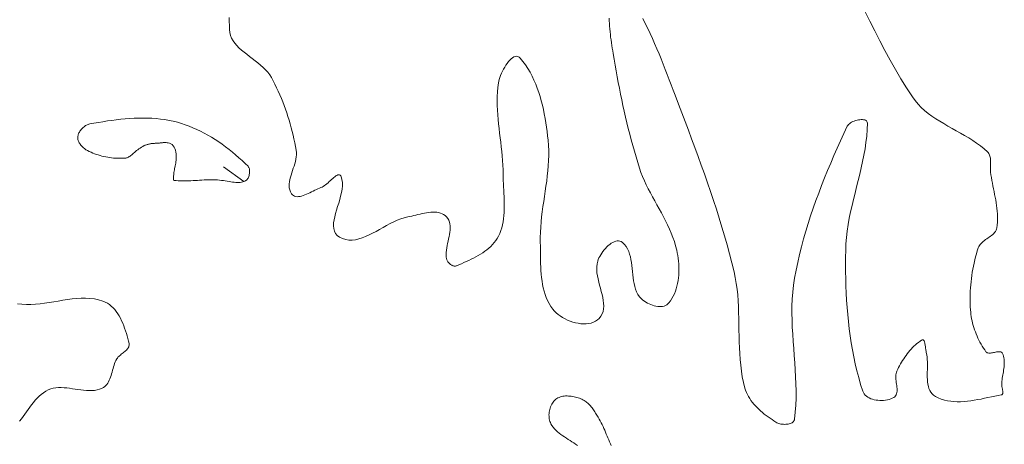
# Model space of a CAD drawing. Header units: inches. Extents: x -12 to 23, y -13.2 to 21.7.
# Tile 33 of 75: x 12.5 to 17.6, y -7.1 to -4.9. Entities that reach past the tile are written whole.
import ezdxf

# ---------------------------------------------------------------- set-up
doc = ezdxf.new("R2010")
doc.units = ezdxf.units.IN
doc.header["$MEASUREMENT"] = 0
doc.layers.get('0').update_dxf_attribs({"lineweight": 0})

msp = doc.modelspace()

# ---------------------------------------------------------------- linework, layer by layer
at = {"color": 7, "linetype": 'Continuous', "lineweight": 0}
for p, q in [((13.0751, -5.4078), (13.0519, -5.4096)), ((13.0982, -5.4065), (13.0751, -5.4078)), ((13.1212, -5.4057), (13.0982, -5.4065)), ((13.1442, -5.4055), (13.1212, -5.4057)), ((13.167, -5.4058), (13.1442, -5.4055)), ((13.1897, -5.4067), (13.167, -5.4058)), ((13.2123, -5.4083), (13.1897, -5.4067)), ((13.2347, -5.4106), (13.2123, -5.4083)), ((12.8305, -5.4571), (12.8268, -5.461)), ((12.8344, -5.4535), (12.8305, -5.4571)), ((12.8384, -5.4501), (12.8344, -5.4535)), ((12.8425, -5.4471), (12.8384, -5.4501)), ((12.8467, -5.4444), (12.8425, -5.4471)), ((12.8509, -5.442), (12.8467, -5.4444)), ((12.8551, -5.44), (12.8509, -5.442)), ((12.8592, -5.4384), (12.8551, -5.44)), ((12.8631, -5.4371), (12.8592, -5.4384)), ((12.8675, -5.4361), (12.8631, -5.4371)), ((12.8898, -5.432), (12.8675, -5.4361)), ((12.9129, -5.428), (12.8898, -5.432)), ((12.936, -5.4242), (12.9129, -5.428)), ((12.9591, -5.4206), (12.936, -5.4242)), ((12.9823, -5.4173), (12.9591, -5.4206)), ((13.0055, -5.4144), (12.9823, -5.4173)), ((13.0287, -5.4118), (13.0055, -5.4144)), ((13.0519, -5.4096), (13.0287, -5.4118)), ((13.2569, -5.4136), (13.2347, -5.4106)), ((13.2789, -5.4173), (13.2569, -5.4136)), ((13.3007, -5.4219), (13.2789, -5.4173)), ((13.3223, -5.4272), (13.3007, -5.4219)), ((13.3427, -5.4331), (13.3223, -5.4272)), ((13.3629, -5.4398), (13.3427, -5.4331)), ((13.383, -5.4471), (13.3629, -5.4398)), ((13.4029, -5.4552), (13.383, -5.4471)), ((13.4226, -5.464), (13.4029, -5.4552)), ((12.8057, -5.5035), (12.8056, -5.5067)), ((12.8056, -5.5067), (12.8057, -5.51)), ((12.8062, -5.4997), (12.8057, -5.5035)), ((12.8057, -5.51), (12.8062, -5.5135)), ((12.8071, -5.4956), (12.8062, -5.4997)), ((12.8084, -5.4913), (12.8071, -5.4956)), ((12.81, -5.4869), (12.8084, -5.4913)), ((12.812, -5.4825), (12.81, -5.4869)), ((12.8144, -5.4781), (12.812, -5.4825)), ((12.817, -5.4736), (12.8144, -5.4781)), ((12.82, -5.4693), (12.817, -5.4736)), ((12.8233, -5.4651), (12.82, -5.4693)), ((12.8268, -5.461), (12.8233, -5.4651)), ((13.4421, -5.4733), (13.4226, -5.464)), ((13.4613, -5.4834), (13.4421, -5.4733)), ((13.4804, -5.4939), (13.4613, -5.4834)), ((13.4992, -5.5051), (13.4804, -5.4939)), ((13.5178, -5.5168), (13.4992, -5.5051)), ((12.8062, -5.5135), (12.8069, -5.5171)), ((12.8069, -5.5171), (12.8081, -5.521)), ((12.8081, -5.521), (12.8095, -5.5249)), ((12.8095, -5.5249), (12.8114, -5.5289)), ((12.8114, -5.5289), (12.8135, -5.533)), ((12.8135, -5.533), (12.816, -5.5372)), ((12.816, -5.5372), (12.8188, -5.5413)), ((12.8188, -5.5413), (12.8218, -5.5453)), ((12.8218, -5.5453), (12.8252, -5.5493)), ((12.8252, -5.5493), (12.8287, -5.5532)), ((12.8287, -5.5532), (12.8324, -5.5569)), ((12.8324, -5.5569), (12.8363, -5.5604)), ((12.8363, -5.5604), (12.8403, -5.5637)), ((13.1225, -5.5652), (13.1288, -5.5607)), ((13.1288, -5.5607), (13.1356, -5.5563)), ((13.1356, -5.5563), (13.1427, -5.5521)), ((13.1427, -5.5521), (13.15, -5.5484)), ((13.15, -5.5484), (13.1539, -5.5467)), ((13.1539, -5.5467), (13.1576, -5.5452)), ((13.1576, -5.5452), (13.1613, -5.5439)), ((13.1613, -5.5439), (13.1649, -5.5427)), ((13.1649, -5.5427), (13.1686, -5.5417)), ((13.1686, -5.5417), (13.1722, -5.5408)), ((13.1722, -5.5408), (13.1758, -5.5399)), ((13.1758, -5.5399), (13.1793, -5.5392)), ((13.1793, -5.5392), (13.1829, -5.5386)), ((13.1829, -5.5386), (13.1864, -5.5381)), ((13.1864, -5.5381), (13.1898, -5.5376)), ((13.1898, -5.5376), (13.1933, -5.5373)), ((13.1933, -5.5373), (13.1966, -5.5369)), ((13.1966, -5.5369), (13.2, -5.5367)), ((13.2, -5.5367), (13.2032, -5.5365)), ((13.2032, -5.5365), (13.2065, -5.5363)), ((13.2065, -5.5363), (13.2096, -5.5361)), ((13.2096, -5.5361), (13.2128, -5.536)), ((13.2128, -5.536), (13.2158, -5.536)), ((13.2158, -5.536), (13.2184, -5.5359)), ((13.2184, -5.5359), (13.2206, -5.5358)), ((13.2206, -5.5358), (13.2229, -5.5356)), ((13.2229, -5.5356), (13.2257, -5.5353)), ((13.2257, -5.5353), (13.2288, -5.5349)), ((13.2288, -5.5349), (13.2323, -5.5345)), ((13.2323, -5.5345), (13.236, -5.534)), ((13.236, -5.534), (13.24, -5.5335)), ((13.24, -5.5335), (13.2442, -5.533)), ((13.2442, -5.533), (13.2486, -5.5326)), ((13.2486, -5.5326), (13.2533, -5.5323)), ((13.2533, -5.5323), (13.2582, -5.5322)), ((13.2582, -5.5322), (13.2634, -5.5324)), ((13.2634, -5.5324), (13.2689, -5.533)), ((13.2689, -5.533), (13.2748, -5.5341)), ((13.2748, -5.5341), (13.2811, -5.536)), ((13.2811, -5.536), (13.2877, -5.5389)), ((13.2877, -5.5389), (13.2943, -5.5432)), ((13.2943, -5.5432), (13.3004, -5.549)), ((13.3004, -5.549), (13.3055, -5.556)), ((13.3055, -5.556), (13.3088, -5.5632)), ((13.5362, -5.529), (13.5178, -5.5168)), ((13.5543, -5.5416), (13.5362, -5.529)), ((13.5721, -5.5547), (13.5543, -5.5416)), ((13.5897, -5.5682), (13.5721, -5.5547)), ((12.8403, -5.5637), (12.8443, -5.5667)), ((12.8443, -5.5667), (12.8484, -5.5695)), ((12.8484, -5.5695), (12.8525, -5.572)), ((12.8525, -5.572), (12.8567, -5.5743)), ((12.8567, -5.5743), (12.8653, -5.5786)), ((12.8653, -5.5786), (12.8744, -5.5828)), ((12.8744, -5.5828), (12.8835, -5.5867)), ((12.8835, -5.5867), (12.8928, -5.5903)), ((12.8928, -5.5903), (12.9023, -5.5937)), ((12.9023, -5.5937), (12.9119, -5.5969)), ((12.9119, -5.5969), (12.9215, -5.5998)), ((12.9215, -5.5998), (12.9313, -5.6025)), ((12.9313, -5.6025), (12.9411, -5.6048)), ((12.9411, -5.6048), (12.9511, -5.6069)), ((12.9511, -5.6069), (12.961, -5.6088)), ((12.961, -5.6088), (12.971, -5.6104)), ((12.971, -5.6104), (12.9811, -5.6117)), ((12.9811, -5.6117), (12.9911, -5.6127)), ((13.0543, -5.6127), (13.0576, -5.6119)), ((13.0576, -5.6119), (13.061, -5.6108)), ((13.061, -5.6108), (13.0645, -5.6093)), ((13.0645, -5.6093), (13.0683, -5.6074)), ((13.0683, -5.6074), (13.0723, -5.6051)), ((13.0723, -5.6051), (13.0765, -5.6023)), ((13.0765, -5.6023), (13.0808, -5.5992)), ((13.0808, -5.5992), (13.0854, -5.5957)), ((13.0854, -5.5957), (13.0901, -5.5919)), ((13.0901, -5.5919), (13.0949, -5.5878)), ((13.0949, -5.5878), (13.1, -5.5835)), ((13.1, -5.5835), (13.1053, -5.579)), ((13.1053, -5.579), (13.1108, -5.5744)), ((13.1108, -5.5744), (13.1165, -5.5698)), ((13.1165, -5.5698), (13.1225, -5.5652)), ((13.3088, -5.5632), (13.3118, -5.5727)), ((13.3118, -5.5727), (13.3139, -5.5816)), ((13.3139, -5.5816), (13.3152, -5.5904)), ((13.3152, -5.5904), (13.3159, -5.599)), ((13.3161, -5.6074), (13.3158, -5.6156)), ((13.3159, -5.599), (13.3161, -5.6074)), ((13.607, -5.5821), (13.5897, -5.5682)), ((13.6239, -5.5963), (13.607, -5.5821)), ((13.6406, -5.6108), (13.6239, -5.5963)), ((13.657, -5.6256), (13.6406, -5.6108)), ((12.9911, -5.6127), (13.0012, -5.6135)), ((13.0012, -5.6135), (13.0112, -5.614)), ((13.0112, -5.614), (13.0213, -5.6142)), ((13.0213, -5.6142), (13.0313, -5.6141)), ((13.0313, -5.6141), (13.0412, -5.6138)), ((13.0412, -5.6138), (13.0505, -5.6132)), ((13.0505, -5.6132), (13.0543, -5.6127)), ((13.3093, -5.6609), (13.3079, -5.6677)), ((13.3106, -5.6538), (13.3093, -5.6609)), ((13.312, -5.6465), (13.3106, -5.6538)), ((13.3132, -5.6391), (13.312, -5.6465)), ((13.3143, -5.6315), (13.3132, -5.6391)), ((13.3152, -5.6236), (13.3143, -5.6315)), ((13.3158, -5.6156), (13.3152, -5.6236)), ((13.6731, -5.6407), (13.657, -5.6256)), ((13.6881, -5.6553), (13.6731, -5.6407)), ((13.69, -5.6575), (13.6881, -5.6553)), ((13.6913, -5.6594), (13.69, -5.6575)), ((13.6927, -5.6621), (13.6913, -5.6594)), ((13.6939, -5.6653), (13.6927, -5.6621)), ((13.3024, -5.7133), (13.3022, -5.7167)), ((13.3026, -5.7045), (13.3024, -5.7105)), ((13.3024, -5.7105), (13.3024, -5.7133)), ((13.303, -5.699), (13.3026, -5.7045)), ((13.3036, -5.6932), (13.303, -5.699)), ((13.3044, -5.6871), (13.3036, -5.6932)), ((13.3055, -5.6809), (13.3044, -5.6871)), ((13.3066, -5.6744), (13.3055, -5.6809)), ((13.3079, -5.6677), (13.3066, -5.6744)), ((13.688, -5.7173), (13.69, -5.7132)), ((13.69, -5.7132), (13.6918, -5.7086)), ((13.6918, -5.7086), (13.6934, -5.7038)), ((13.6934, -5.7038), (13.6946, -5.6987)), ((13.6949, -5.6691), (13.6939, -5.6653)), ((13.6946, -5.6987), (13.6956, -5.6934)), ((13.6957, -5.6734), (13.6949, -5.6691)), ((13.6956, -5.6934), (13.6961, -5.6882)), ((13.6962, -5.6781), (13.6957, -5.6734)), ((13.6961, -5.6882), (13.6964, -5.683)), ((13.6964, -5.683), (13.6962, -5.6781)), ((13.3015, -5.7259), (13.3013, -5.7282)), ((13.3013, -5.7282), (13.3059, -5.7288)), ((13.3017, -5.723), (13.3015, -5.7259)), ((13.302, -5.7199), (13.3017, -5.723)), ((13.3022, -5.7167), (13.302, -5.7199)), ((13.3059, -5.7288), (13.3163, -5.7299)), ((13.3163, -5.7299), (13.3267, -5.7307)), ((13.3267, -5.7307), (13.3372, -5.7312)), ((13.3372, -5.7312), (13.3479, -5.7315)), ((13.3479, -5.7315), (13.3587, -5.7315)), ((13.3587, -5.7315), (13.3696, -5.7314)), ((13.3696, -5.7314), (13.3806, -5.731)), ((13.3806, -5.731), (13.3917, -5.7306)), ((13.3917, -5.7306), (13.403, -5.73)), ((13.403, -5.73), (13.4143, -5.7293)), ((13.4143, -5.7293), (13.4257, -5.7286)), ((13.4257, -5.7286), (13.4372, -5.7279)), ((13.4372, -5.7279), (13.4488, -5.7271)), ((13.4488, -5.7271), (13.4604, -5.7265)), ((13.4604, -5.7265), (13.4722, -5.7259)), ((13.4722, -5.7259), (13.484, -5.7254)), ((13.484, -5.7254), (13.4959, -5.7251)), ((13.4959, -5.7251), (13.5081, -5.725)), ((13.5081, -5.725), (13.5187, -5.7253)), ((13.5187, -5.7253), (13.5293, -5.726)), ((13.5293, -5.726), (13.5398, -5.7271)), ((13.5398, -5.7271), (13.5502, -5.7284)), ((13.5502, -5.7284), (13.5604, -5.7299)), ((13.5604, -5.7299), (13.5703, -5.7315)), ((13.5703, -5.7315), (13.5801, -5.7331)), ((13.5801, -5.7331), (13.5897, -5.7346)), ((13.5897, -5.7346), (13.599, -5.7361)), ((13.599, -5.7361), (13.608, -5.7373)), ((13.608, -5.7373), (13.6168, -5.7383)), ((13.6168, -5.7383), (13.6252, -5.7389)), ((13.6252, -5.7389), (13.6332, -5.7392)), ((13.6332, -5.7392), (13.6408, -5.7392)), ((13.6408, -5.7392), (13.648, -5.7387)), ((13.648, -5.7387), (13.6547, -5.7378)), ((13.6547, -5.7378), (13.661, -5.7364)), ((13.661, -5.7364), (13.6668, -5.7346)), ((13.6668, -5.7346), (13.6724, -5.7323)), ((13.6724, -5.7323), (13.6774, -5.7296)), ((13.6774, -5.7296), (13.6795, -5.7282)), ((13.6795, -5.7282), (13.6815, -5.7264)), ((13.6815, -5.7264), (13.6836, -5.724)), ((13.6836, -5.724), (13.6858, -5.7209)), ((13.6858, -5.7209), (13.688, -5.7173))]:
    msp.add_line(p, q, dxfattribs=at)
at = {"color": 30, "linetype": 'Continuous', "lineweight": 0, "true_color": 0xff7e00}
msp.add_line((13.6668, -5.7346), (13.5605, -5.6576), dxfattribs=at)
at = {"color": 7, "linetype": 'Continuous', "lineweight": 0, "flags": 128}
for points in [[(15.5603, -4.8868), (15.5604, -4.9009), (15.5609, -4.9151), (15.5616, -4.9293), (15.5627, -4.9435), (15.564, -4.9578), (15.5656, -4.972), (15.5673, -4.9862), (15.5693, -5.0004), (15.5713, -5.0145), (15.5735, -5.0286), (15.5757, -5.0427), (15.578, -5.0567), (15.5803, -5.0706), (15.5854, -5.1007), (15.5905, -5.1307), (15.5958, -5.1608), (15.6012, -5.1909), (15.6068, -5.2209), (15.6126, -5.2509), (15.6186, -5.2808), (15.6247, -5.3108), (15.6311, -5.3406), (15.6376, -5.3705), (15.6444, -5.4002), (15.6514, -5.43), (15.6586, -5.4596), (15.6661, -5.4892), (15.6738, -5.5187), (15.6819, -5.5481), (15.6902, -5.5775), (15.6988, -5.6068), (15.7077, -5.6359), (15.7169, -5.665), (15.7245, -5.6871), (15.733, -5.7088), (15.7422, -5.7303), (15.7521, -5.7516), (15.7625, -5.7727), (15.7733, -5.7936), (15.7845, -5.8144), (15.7958, -5.8351), (15.8073, -5.8557), (15.8188, -5.8764), (15.8301, -5.8971), (15.8412, -5.9178), (15.852, -5.9387), (15.8624, -5.9597), (15.8722, -5.9809), (15.8814, -6.0023), (15.8899, -6.0239), (15.8975, -6.0458), (15.9041, -6.0681), (15.9097, -6.0907), (15.9124, -6.1044), (15.9149, -6.1183), (15.9169, -6.1324), (15.9185, -6.1468), (15.9198, -6.1612), (15.9205, -6.1758), (15.9208, -6.1904), (15.9206, -6.205), (15.9198, -6.2196), (15.9185, -6.2341), (15.9166, -6.2484), (15.9141, -6.2626), (15.911, -6.2765), (15.9072, -6.2902), (15.9028, -6.3035), (15.8976, -6.3165), (15.8918, -6.3291), (15.8851, -6.3412), (15.8777, -6.3528), (15.8695, -6.3639), (15.8642, -6.3694), (15.8582, -6.3739), (15.8515, -6.3775), (15.8442, -6.3801), (15.8364, -6.3818), (15.8282, -6.3826), (15.8197, -6.3827), (15.8109, -6.3819), (15.8019, -6.3805), (15.7929, -6.3785), (15.7839, -6.3758), (15.7749, -6.3725), (15.7662, -6.3688), (15.7577, -6.3645), (15.7495, -6.3598), (15.7418, -6.3548), (15.7346, -6.3494), (15.728, -6.3437), (15.722, -6.3378), (15.7169, -6.3317), (15.7087, -6.3196), (15.7019, -6.3066), (15.6963, -6.293), (15.6919, -6.2787), (15.6883, -6.2639), (15.6855, -6.2487), (15.6833, -6.2332), (15.6814, -6.2175), (15.6798, -6.2017), (15.6783, -6.1858), (15.6766, -6.1701), (15.6747, -6.1546), (15.6723, -6.1394), (15.6693, -6.1247), (15.6654, -6.1104), (15.6607, -6.0968), (15.6548, -6.0839), (15.6475, -6.0718), (15.6389, -6.0607), (15.6285, -6.0506), (15.6222, -6.0462), (15.6154, -6.0435), (15.6084, -6.0422), (15.601, -6.0423), (15.5934, -6.0438), (15.5857, -6.0464), (15.578, -6.0501), (15.5702, -6.0548), (15.5625, -6.0603), (15.5548, -6.0665), (15.5474, -6.0735), (15.5403, -6.0809), (15.5334, -6.0888), (15.527, -6.097), (15.521, -6.1054), (15.5155, -6.1139), (15.5106, -6.1225), (15.5063, -6.1309), (15.5028, -6.1391), (15.5, -6.147), (15.4966, -6.1614), (15.495, -6.1764), (15.4949, -6.1917), (15.4962, -6.2073), (15.4985, -6.2232), (15.5017, -6.2393), (15.5056, -6.2555), (15.5098, -6.2717), (15.5142, -6.2879), (15.5185, -6.304), (15.5226, -6.3199), (15.5261, -6.3356), (15.5289, -6.351), (15.5307, -6.366), (15.5313, -6.3805), (15.5304, -6.3946), (15.5279, -6.408), (15.5235, -6.4208), (15.5169, -6.4329), (15.508, -6.4442), (15.4991, -6.4524), (15.489, -6.4591), (15.4781, -6.4644), (15.4663, -6.4684), (15.4538, -6.471), (15.4408, -6.4724), (15.4273, -6.4726), (15.4135, -6.4717), (15.3995, -6.4697), (15.3854, -6.4668), (15.3713, -6.4629), (15.3574, -6.4581), (15.3438, -6.4526), (15.3307, -6.4462), (15.318, -6.4392), (15.306, -6.4316), (15.2948, -6.4234), (15.2845, -6.4147), (15.2752, -6.4055), (15.267, -6.396), (15.2569, -6.3818), (15.2479, -6.367), (15.24, -6.3516), (15.2331, -6.3358), (15.2272, -6.3194), (15.2221, -6.3027), (15.2179, -6.2856), (15.2143, -6.2681), (15.2115, -6.2504), (15.2092, -6.2325), (15.2074, -6.2143), (15.2061, -6.1961), (15.2052, -6.1777), (15.2045, -6.1593), (15.2041, -6.1409), (15.2038, -6.1226), (15.2036, -6.1043), (15.2034, -6.0862), (15.2032, -6.0683), (15.2028, -6.0506), (15.2026, -6.024), (15.2032, -5.9974), (15.2047, -5.9709), (15.2069, -5.9443), (15.2097, -5.9178), (15.2129, -5.8912), (15.2165, -5.8647), (15.2204, -5.8382), (15.2243, -5.8116), (15.2283, -5.7851), (15.2321, -5.7586), (15.2357, -5.7321), (15.239, -5.7056), (15.2418, -5.6791), (15.2441, -5.6527), (15.2457, -5.6262), (15.2465, -5.5997), (15.2464, -5.5733), (15.2452, -5.5468), (15.2429, -5.5204), (15.2404, -5.498), (15.2376, -5.4754), (15.2345, -5.4526), (15.2311, -5.4298), (15.2273, -5.407), (15.2231, -5.3842), (15.2184, -5.3614), (15.2133, -5.3388), (15.2076, -5.3164), (15.2013, -5.2942), (15.1944, -5.2722), (15.1869, -5.2506), (15.1787, -5.2293), (15.1697, -5.2085), (15.16, -5.1881), (15.1495, -5.1682), (15.1381, -5.1489), (15.1258, -5.1301), (15.1126, -5.1121), (15.0984, -5.0947), (15.0926, -5.0894), (15.0864, -5.0863), (15.0799, -5.0853), (15.0732, -5.0861), (15.0662, -5.0887), (15.0592, -5.0928), (15.0521, -5.0983), (15.0451, -5.1051), (15.0381, -5.1129), (15.0313, -5.1217), (15.0247, -5.1312), (15.0183, -5.1412), (15.0124, -5.1517), (15.0068, -5.1625), (15.0017, -5.1733), (14.9972, -5.1841), (14.9933, -5.1946), (14.9901, -5.2048), (14.9876, -5.2143), (14.9859, -5.2232), (14.983, -5.2467), (14.981, -5.2702), (14.9799, -5.2938), (14.9796, -5.3174), (14.98, -5.341), (14.981, -5.3647), (14.9825, -5.3884), (14.9845, -5.4121), (14.9868, -5.4358), (14.9893, -5.4595), (14.9921, -5.4833), (14.9949, -5.5071), (14.9977, -5.5308), (15.0005, -5.5546), (15.003, -5.5784), (15.0053, -5.6021), (15.0072, -5.6259), (15.0087, -5.6497), (15.0097, -5.6734), (15.01, -5.6971), (15.0102, -5.7133), (15.0106, -5.7296), (15.0113, -5.7461), (15.0122, -5.7626), (15.0131, -5.7792), (15.014, -5.7958), (15.0148, -5.8124), (15.0155, -5.8291), (15.016, -5.8456), (15.0162, -5.8622), (15.016, -5.8786), (15.0154, -5.8949), (15.0143, -5.9111), (15.0126, -5.9271), (15.0102, -5.943), (15.0071, -5.9586), (15.0032, -5.974), (14.9984, -5.9891), (14.9927, -6.0039), (14.9859, -6.0184), (14.9795, -6.03), (14.9723, -6.0409), (14.9644, -6.0513), (14.9557, -6.0612), (14.9465, -6.0706), (14.9367, -6.0795), (14.9264, -6.088), (14.9156, -6.0961), (14.9044, -6.1038), (14.8929, -6.1111), (14.881, -6.1182), (14.8689, -6.1249), (14.8565, -6.1313), (14.8441, -6.1375), (14.8315, -6.1435), (14.8189, -6.1493), (14.8063, -6.1549), (14.7937, -6.1604), (14.7813, -6.1658), (14.769, -6.1711), (14.766, -6.1721), (14.7629, -6.1727), (14.7598, -6.1728), (14.7565, -6.1725), (14.7533, -6.1719), (14.75, -6.1709), (14.7467, -6.1696), (14.7435, -6.1679), (14.7403, -6.1661), (14.7372, -6.1639), (14.7343, -6.1616), (14.7314, -6.159), (14.7288, -6.1563), (14.7263, -6.1535), (14.724, -6.1505), (14.722, -6.1474), (14.7203, -6.1443), (14.7188, -6.1412), (14.7176, -6.138), (14.7168, -6.1349), (14.7152, -6.1241), (14.7146, -6.1131), (14.7149, -6.1018), (14.7159, -6.0903), (14.7175, -6.0786), (14.7196, -6.0669), (14.7221, -6.0551), (14.7246, -6.0433), (14.7272, -6.0315), (14.7297, -6.0198), (14.732, -6.0083), (14.7338, -5.9969), (14.7351, -5.9858), (14.7357, -5.9749), (14.7355, -5.9643), (14.7343, -5.9542), (14.7319, -5.9444), (14.7283, -5.9351), (14.7233, -5.9263), (14.7168, -5.918), (14.7097, -5.9113), (14.7019, -5.9058), (14.6936, -5.9014), (14.6848, -5.898), (14.6755, -5.8956), (14.6658, -5.894), (14.6558, -5.8933), (14.6454, -5.8932), (14.6348, -5.8938), (14.624, -5.895), (14.6131, -5.8966), (14.602, -5.8985), (14.5909, -5.9008), (14.5798, -5.9033), (14.5687, -5.9059), (14.5578, -5.9086), (14.547, -5.9112), (14.5364, -5.9137), (14.526, -5.916), (14.516, -5.918), (14.4978, -5.9223), (14.4796, -5.9282), (14.4613, -5.9354), (14.443, -5.9437), (14.4246, -5.9529), (14.4063, -5.9626), (14.388, -5.9727), (14.3697, -5.9829), (14.3515, -5.993), (14.3334, -6.0026), (14.3154, -6.0116), (14.2976, -6.0197), (14.2799, -6.0267), (14.2624, -6.0322), (14.2451, -6.0362), (14.2281, -6.0382), (14.2113, -6.0381), (14.1947, -6.0356), (14.1785, -6.0305), (14.1625, -6.0225), (14.1508, -6.0136), (14.142, -6.0032), (14.1361, -5.9915), (14.1326, -5.9785), (14.1312, -5.9645), (14.1318, -5.9494), (14.1339, -5.9336), (14.1373, -5.917), (14.1417, -5.8998), (14.1468, -5.8822), (14.1523, -5.8643), (14.1579, -5.8461), (14.1632, -5.8279), (14.1681, -5.8098), (14.1722, -5.7918), (14.1752, -5.7741), (14.1769, -5.7569), (14.1769, -5.7403), (14.1748, -5.7243), (14.1706, -5.7092), (14.1682, -5.7045), (14.1653, -5.7014), (14.1619, -5.6998), (14.158, -5.6996), (14.1537, -5.7005), (14.149, -5.7026), (14.1439, -5.7055), (14.1386, -5.7093), (14.133, -5.7137), (14.1272, -5.7186), (14.1212, -5.7239), (14.1151, -5.7294), (14.1088, -5.735), (14.1026, -5.7406), (14.0963, -5.746), (14.09, -5.7511), (14.0839, -5.7557), (14.0778, -5.7597), (14.0719, -5.763), (14.0662, -5.7654), (14.0586, -5.7682), (14.0507, -5.7716), (14.0426, -5.7753), (14.0342, -5.7794), (14.0256, -5.7836), (14.017, -5.788), (14.0082, -5.7923), (13.9995, -5.7965), (13.9908, -5.8004), (13.9822, -5.804), (13.9738, -5.8072), (13.9656, -5.8098), (13.9576, -5.8117), (13.9499, -5.8129), (13.9426, -5.8131), (13.9358, -5.8124), (13.9294, -5.8106), (13.9235, -5.8076), (13.9182, -5.8033), (13.9135, -5.7975), (13.9081, -5.7879), (13.9044, -5.778), (13.9021, -5.7677), (13.9012, -5.7572), (13.9015, -5.7464), (13.9027, -5.7353), (13.9048, -5.7241), (13.9077, -5.7127), (13.911, -5.7011), (13.9147, -5.6894), (13.9187, -5.6777), (13.9227, -5.6658), (13.9266, -5.654), (13.9302, -5.6421), (13.9334, -5.6303), (13.9361, -5.6185), (13.938, -5.6068), (13.939, -5.5953), (13.9389, -5.5839), (13.9376, -5.5726), (13.9341, -5.553), (13.9302, -5.5334), (13.9261, -5.5138), (13.9217, -5.4942), (13.917, -5.4747), (13.912, -5.4553), (13.9067, -5.436), (13.9011, -5.4167), (13.8951, -5.3975), (13.8889, -5.3784), (13.8824, -5.3594), (13.8755, -5.3406), (13.8684, -5.3218), (13.8609, -5.3032), (13.8531, -5.2848), (13.8449, -5.2665), (13.8365, -5.2484), (13.8277, -5.2304), (13.8186, -5.2127), (13.8091, -5.1951), (13.8004, -5.181), (13.7902, -5.1676), (13.7787, -5.1548), (13.7663, -5.1425), (13.753, -5.1307), (13.7391, -5.1192), (13.7248, -5.108), (13.7103, -5.0969), (13.6957, -5.0859), (13.6813, -5.0749), (13.6673, -5.0638), (13.6539, -5.0526), (13.6413, -5.0411), (13.6297, -5.0292), (13.6193, -5.017), (13.6103, -5.0042), (13.6029, -4.9908), (13.5972, -4.9767), (13.5936, -4.9618), (13.5922, -4.9461), (13.5917, -4.9254), (13.5909, -4.905), (13.5897, -4.8848)], [(16.8841, -4.8506), (16.9096, -4.9022), (16.9354, -4.9535), (16.9616, -5.0044), (16.9883, -5.0548), (17.0155, -5.1046), (17.0433, -5.1537), (17.0717, -5.2019), (17.1008, -5.2492), (17.1306, -5.2955), (17.1447, -5.3149), (17.16, -5.3331), (17.1765, -5.3501), (17.1941, -5.366), (17.2126, -5.381), (17.232, -5.3952), (17.2521, -5.4088), (17.2727, -5.4218), (17.2938, -5.4343), (17.3152, -5.4466), (17.3368, -5.4587), (17.3585, -5.4708), (17.3802, -5.4829), (17.4017, -5.4953), (17.4229, -5.508), (17.4437, -5.5211), (17.4639, -5.5348), (17.4835, -5.5492), (17.5023, -5.5645), (17.5202, -5.5807), (17.5237, -5.5845), (17.5267, -5.5886), (17.5292, -5.5929), (17.5312, -5.5975), (17.5328, -5.6024), (17.5341, -5.6074), (17.535, -5.6126), (17.5356, -5.6179), (17.536, -5.6233), (17.5362, -5.6289), (17.5362, -5.6346), (17.5361, -5.6403), (17.5359, -5.646), (17.5357, -5.6517), (17.5355, -5.6575), (17.5354, -5.6631), (17.5354, -5.6688), (17.5355, -5.6743), (17.5358, -5.6798), (17.5363, -5.6851), (17.5382, -5.6995), (17.5405, -5.714), (17.543, -5.7285), (17.5457, -5.7429), (17.5485, -5.7574), (17.5514, -5.7719), (17.5543, -5.7864), (17.5572, -5.8009), (17.56, -5.8154), (17.5626, -5.8299), (17.5651, -5.8444), (17.5673, -5.8588), (17.5691, -5.8733), (17.5706, -5.8878), (17.5717, -5.9022), (17.5722, -5.9167), (17.5722, -5.9311), (17.5716, -5.9455), (17.5704, -5.9599), (17.5684, -5.9743), (17.5668, -5.981), (17.5643, -5.9873), (17.5609, -5.9932), (17.5569, -5.9987), (17.5522, -6.004), (17.547, -6.0089), (17.5413, -6.0137), (17.5354, -6.0182), (17.5291, -6.0227), (17.5228, -6.0271), (17.5164, -6.0315), (17.51, -6.0359), (17.5038, -6.0404), (17.4978, -6.0451), (17.4921, -6.0499), (17.4869, -6.055), (17.4821, -6.0604), (17.478, -6.0661), (17.4746, -6.0722), (17.472, -6.0787), (17.4672, -6.0942), (17.4627, -6.1098), (17.4584, -6.1254), (17.4544, -6.1412), (17.4507, -6.1571), (17.4473, -6.1731), (17.4442, -6.1891), (17.4413, -6.2052), (17.4388, -6.2213), (17.4366, -6.2375), (17.4346, -6.2537), (17.433, -6.27), (17.4317, -6.2863), (17.4308, -6.3026), (17.4301, -6.3188), (17.4298, -6.3351), (17.4298, -6.3514), (17.4301, -6.3676), (17.4308, -6.3838), (17.4319, -6.4), (17.4329, -6.4115), (17.4343, -6.4231), (17.436, -6.4346), (17.438, -6.4461), (17.4404, -6.4576), (17.4431, -6.469), (17.4462, -6.4804), (17.4495, -6.4916), (17.4531, -6.5029), (17.4571, -6.514), (17.4613, -6.525), (17.4659, -6.5358), (17.4707, -6.5466), (17.4758, -6.5571), (17.4812, -6.5676), (17.4869, -6.5778), (17.4928, -6.5879), (17.499, -6.5978), (17.5055, -6.6074), (17.5122, -6.6169), (17.515, -6.6199), (17.5184, -6.622), (17.5222, -6.6235), (17.5264, -6.6242), (17.5309, -6.6244), (17.5358, -6.6241), (17.5408, -6.6235), (17.546, -6.6226), (17.5513, -6.6215), (17.5566, -6.6204), (17.5618, -6.6192), (17.567, -6.6182), (17.572, -6.6174), (17.5768, -6.6169), (17.5814, -6.6169), (17.5855, -6.6173), (17.5893, -6.6183), (17.5926, -6.62), (17.5954, -6.6225), (17.5975, -6.6259), (17.6007, -6.6332), (17.6031, -6.6407), (17.6049, -6.6483), (17.6062, -6.656), (17.6069, -6.6639), (17.6072, -6.6718), (17.607, -6.6798), (17.6066, -6.6879), (17.6058, -6.6961), (17.6048, -6.7043), (17.6036, -6.7125), (17.6023, -6.7208), (17.6009, -6.7291), (17.5994, -6.7374), (17.598, -6.7457), (17.5967, -6.7539), (17.5956, -6.7622), (17.5946, -6.7704), (17.5939, -6.7785), (17.5935, -6.7866), (17.5936, -6.7894), (17.5938, -6.7924), (17.5943, -6.7956), (17.5948, -6.7988), (17.5955, -6.8022), (17.5962, -6.8056), (17.597, -6.8091), (17.5977, -6.8125), (17.5984, -6.8159), (17.599, -6.8193), (17.5995, -6.8225), (17.5998, -6.8255), (17.5999, -6.8284), (17.5997, -6.8311), (17.5993, -6.8335), (17.5985, -6.8357), (17.5974, -6.8375), (17.5959, -6.839), (17.5939, -6.8401), (17.5915, -6.8408), (17.5746, -6.844), (17.5574, -6.8475), (17.54, -6.8511), (17.5225, -6.8548), (17.5049, -6.8585), (17.4871, -6.8621), (17.4693, -6.8655), (17.4515, -6.8685), (17.4337, -6.8712), (17.416, -6.8734), (17.3983, -6.8751), (17.3808, -6.8761), (17.3635, -6.8763), (17.3464, -6.8757), (17.3295, -6.8741), (17.3129, -6.8715), (17.2966, -6.8677), (17.2807, -6.8628), (17.2652, -6.8565), (17.2501, -6.8488), (17.2408, -6.8425), (17.2329, -6.8352), (17.2264, -6.8269), (17.2211, -6.8177), (17.2168, -6.8077), (17.2136, -6.797), (17.2113, -6.7857), (17.2096, -6.7738), (17.2086, -6.7615), (17.2081, -6.7488), (17.2079, -6.7358), (17.208, -6.7227), (17.2083, -6.7094), (17.2085, -6.6961), (17.2086, -6.6829), (17.2084, -6.6699), (17.2079, -6.6571), (17.2069, -6.6446), (17.2053, -6.6325), (17.2029, -6.6209), (17.2022, -6.6173), (17.2015, -6.6134), (17.2008, -6.6091), (17.2002, -6.6045), (17.1996, -6.5998), (17.199, -6.5949), (17.1984, -6.59), (17.1977, -6.5852), (17.1969, -6.5804), (17.1961, -6.5759), (17.1952, -6.5715), (17.1941, -6.5676), (17.1929, -6.564), (17.1915, -6.5609), (17.19, -6.5584), (17.1882, -6.5565), (17.1863, -6.5553), (17.1841, -6.5549), (17.1816, -6.5553), (17.1788, -6.5566), (17.1703, -6.5623), (17.162, -6.5684), (17.1539, -6.5748), (17.1461, -6.5815), (17.1385, -6.5885), (17.1312, -6.5958), (17.1241, -6.6034), (17.1172, -6.6112), (17.1105, -6.6193), (17.1041, -6.6276), (17.0978, -6.636), (17.0918, -6.6446), (17.086, -6.6534), (17.0803, -6.6623), (17.0749, -6.6713), (17.0696, -6.6804), (17.0645, -6.6896), (17.0596, -6.6988), (17.0549, -6.708), (17.0503, -6.7173), (17.0478, -6.7237), (17.0461, -6.7305), (17.0451, -6.7376), (17.0447, -6.7451), (17.0449, -6.7527), (17.0455, -6.7606), (17.0463, -6.7685), (17.0474, -6.7764), (17.0485, -6.7844), (17.0496, -6.7923), (17.0505, -6.8), (17.0512, -6.8076), (17.0515, -6.8149), (17.0513, -6.8219), (17.0506, -6.8285), (17.0491, -6.8346), (17.0469, -6.8403), (17.0437, -6.8455), (17.0396, -6.85), (17.0342, -6.8538), (17.0268, -6.8577), (17.0188, -6.8611), (17.0102, -6.8639), (17.0011, -6.8662), (16.9917, -6.8678), (16.982, -6.869), (16.9722, -6.8695), (16.9623, -6.8695), (16.9524, -6.8689), (16.9426, -6.8677), (16.9331, -6.8659), (16.9239, -6.8635), (16.9151, -6.8604), (16.9069, -6.8568), (16.8992, -6.8525), (16.8923, -6.8477), (16.8862, -6.8421), (16.8809, -6.836), (16.8767, -6.8292), (16.8736, -6.8217), (16.8626, -6.7866), (16.8525, -6.7512), (16.8432, -6.7155), (16.8348, -6.6797), (16.8271, -6.6436), (16.8201, -6.6073), (16.8139, -6.5709), (16.8084, -6.5343), (16.8035, -6.4976), (16.7993, -6.4608), (16.7956, -6.4238), (16.7926, -6.3869), (16.7901, -6.3498), (16.788, -6.3128), (16.7865, -6.2757), (16.7855, -6.2386), (16.7848, -6.2015), (16.7846, -6.1645), (16.7848, -6.1276), (16.7852, -6.0907), (16.7865, -6.0574), (16.7892, -6.0242), (16.7932, -5.9911), (16.7981, -5.9581), (16.804, -5.9252), (16.8107, -5.8923), (16.818, -5.8596), (16.8257, -5.8268), (16.8337, -5.7941), (16.8419, -5.7614), (16.85, -5.7287), (16.858, -5.696), (16.8657, -5.6632), (16.8729, -5.6305), (16.8795, -5.5976), (16.8853, -5.5647), (16.8902, -5.5317), (16.894, -5.4986), (16.8965, -5.4654), (16.8977, -5.4321), (16.8971, -5.4272), (16.8953, -5.4231), (16.8923, -5.4198), (16.8884, -5.4171), (16.8837, -5.4152), (16.8782, -5.414), (16.872, -5.4133), (16.8654, -5.4133), (16.8585, -5.4139), (16.8513, -5.4149), (16.8439, -5.4165), (16.8366, -5.4186), (16.8294, -5.421), (16.8225, -5.4239), (16.816, -5.4272), (16.8099, -5.4308), (16.8045, -5.4348), (16.7998, -5.439), (16.7961, -5.4434), (16.7933, -5.4481), (16.7756, -5.4859), (16.7582, -5.5239), (16.7411, -5.562), (16.7242, -5.6003), (16.7077, -5.6387), (16.6915, -5.6773), (16.6756, -5.7161), (16.6603, -5.7551), (16.6453, -5.7942), (16.6308, -5.8335), (16.6169, -5.8729), (16.6035, -5.9125), (16.5907, -5.9523), (16.5785, -5.9922), (16.567, -6.0324), (16.5561, -6.0726), (16.546, -6.1131), (16.5366, -6.1536), (16.5279, -6.1944), (16.5202, -6.2353), (16.5145, -6.2714), (16.5105, -6.3075), (16.5079, -6.3438), (16.5066, -6.3802), (16.5063, -6.4167), (16.507, -6.4533), (16.5085, -6.4899), (16.5105, -6.5266), (16.513, -6.5634), (16.5157, -6.6001), (16.5185, -6.6369), (16.5212, -6.6737), (16.5237, -6.7104), (16.5257, -6.7472), (16.5272, -6.7839), (16.528, -6.8205), (16.5278, -6.8571), (16.5266, -6.8936), (16.5241, -6.93), (16.5202, -6.9663), (16.5191, -6.9709), (16.5172, -6.9751), (16.5145, -6.9788), (16.5112, -6.982), (16.5072, -6.9849), (16.5027, -6.9873), (16.4977, -6.9893), (16.4924, -6.9909), (16.4867, -6.9921), (16.4807, -6.9929), (16.4746, -6.9934), (16.4684, -6.9935), (16.4622, -6.9932), (16.456, -6.9926), (16.4499, -6.9917), (16.444, -6.9904), (16.4384, -6.9889), (16.4331, -6.987), (16.4282, -6.9848), (16.4238, -6.9824), (16.4136, -6.9759), (16.4034, -6.9692), (16.3933, -6.9623), (16.3832, -6.9552), (16.3732, -6.9477), (16.3633, -6.9401), (16.3536, -6.9322), (16.3442, -6.924), (16.335, -6.9156), (16.3261, -6.9069), (16.3176, -6.898), (16.3094, -6.8888), (16.3017, -6.8794), (16.2945, -6.8697), (16.2877, -6.8597), (16.2815, -6.8494), (16.2759, -6.8389), (16.271, -6.8281), (16.2667, -6.817), (16.2631, -6.8057), (16.2557, -6.7764), (16.2496, -6.7469), (16.2448, -6.7171), (16.241, -6.6872), (16.2381, -6.6571), (16.2359, -6.6269), (16.2344, -6.5966), (16.2334, -6.5662), (16.2327, -6.5357), (16.2322, -6.5051), (16.2318, -6.4746), (16.2313, -6.4441), (16.2305, -6.4136), (16.2294, -6.3831), (16.2278, -6.3528), (16.2255, -6.3225), (16.2224, -6.2924), (16.2183, -6.2625), (16.2132, -6.2327), (16.2069, -6.2032), (16.1954, -6.1563), (16.1833, -6.1096), (16.1707, -6.0631), (16.1575, -6.0166), (16.1438, -5.9704), (16.1297, -5.9242), (16.1151, -5.8782), (16.1001, -5.8323), (16.0848, -5.7865), (16.0692, -5.7407), (16.0532, -5.6951), (16.037, -5.6496), (16.0205, -5.6041), (16.0039, -5.5588), (15.987, -5.5134), (15.9701, -5.4682), (15.953, -5.4229), (15.9359, -5.3777), (15.9188, -5.3326), (15.9016, -5.2875), (15.8914, -5.2606), (15.8812, -5.2336), (15.8709, -5.2067), (15.8606, -5.1797), (15.8501, -5.1528), (15.8395, -5.1259), (15.8288, -5.0991), (15.8178, -5.0723), (15.8067, -5.0457), (15.7953, -5.0192), (15.7836, -4.9928), (15.7715, -4.9666), (15.7592, -4.9406), (15.7465, -4.9148), (15.7333, -4.8892)], [(12.5041, -6.9768), (12.5135, -6.9651), (12.5226, -6.9531), (12.5315, -6.9409), (12.5403, -6.9285), (12.5491, -6.9161), (12.558, -6.9038), (12.5669, -6.8917), (12.5761, -6.88), (12.5856, -6.8686), (12.5954, -6.8577), (12.6057, -6.8475), (12.6166, -6.838), (12.628, -6.8294), (12.6401, -6.8217), (12.6531, -6.815), (12.6659, -6.81), (12.6791, -6.8064), (12.6927, -6.8042), (12.7064, -6.803), (12.7204, -6.8028), (12.7346, -6.8034), (12.7489, -6.8047), (12.7634, -6.8064), (12.7779, -6.8085), (12.7925, -6.8107), (12.807, -6.8129), (12.8216, -6.815), (12.836, -6.8167), (12.8504, -6.818), (12.8646, -6.8186), (12.8786, -6.8185), (12.8924, -6.8173), (12.9059, -6.8151), (12.9191, -6.8115), (12.932, -6.8066), (12.9393, -6.8026), (12.9459, -6.7979), (12.9517, -6.7925), (12.957, -6.7864), (12.9616, -6.7798), (12.9657, -6.7726), (12.9694, -6.7649), (12.9727, -6.7569), (12.9757, -6.7486), (12.9785, -6.74), (12.9811, -6.7312), (12.9836, -6.7222), (12.986, -6.7133), (12.9885, -6.7043), (12.9912, -6.6954), (12.9939, -6.6867), (12.9969, -6.6781), (13.0003, -6.6699), (13.0039, -6.6619), (13.0081, -6.6544), (13.011, -6.6501), (13.0143, -6.646), (13.0181, -6.6419), (13.0222, -6.638), (13.0265, -6.6342), (13.031, -6.6304), (13.0356, -6.6267), (13.0403, -6.6231), (13.0449, -6.6194), (13.0493, -6.6157), (13.0536, -6.612), (13.0576, -6.6083), (13.0613, -6.6045), (13.0646, -6.6006), (13.0674, -6.5965), (13.0696, -6.5924), (13.0712, -6.5881), (13.0721, -6.5836), (13.0722, -6.579), (13.0715, -6.5741), (13.0684, -6.5614), (13.065, -6.5484), (13.0614, -6.5352), (13.0575, -6.5219), (13.0533, -6.5085), (13.0488, -6.4951), (13.0439, -6.4819), (13.0386, -6.4688), (13.0329, -6.456), (13.0268, -6.4436), (13.0202, -6.4315), (13.0131, -6.4199), (13.0055, -6.4089), (12.9974, -6.3986), (12.9888, -6.389), (12.9795, -6.3801), (12.9697, -6.3722), (12.9592, -6.3652), (12.9481, -6.3592), (12.9362, -6.3543), (12.9141, -6.3477), (12.8917, -6.3431), (12.869, -6.3404), (12.8461, -6.3393), (12.823, -6.3395), (12.7996, -6.341), (12.7762, -6.3434), (12.7526, -6.3466), (12.7289, -6.3502), (12.7051, -6.3542), (12.6813, -6.3583), (12.6576, -6.3622), (12.6338, -6.3658), (12.6102, -6.3688), (12.5866, -6.3711), (12.5631, -6.3723), (12.5399, -6.3723), (12.5168, -6.3709), (12.4939, -6.3678)], [(15.57, -7.1038), (15.5656, -7.094), (15.5612, -7.0841), (15.557, -7.0742), (15.5529, -7.0642), (15.5488, -7.0542), (15.5447, -7.0441), (15.5405, -7.0341), (15.5364, -7.0241), (15.5321, -7.0142), (15.5277, -7.0043), (15.5232, -6.9945), (15.5185, -6.9848), (15.5135, -6.9753), (15.5083, -6.9659), (15.5028, -6.9566), (15.4995, -6.9512), (15.4961, -6.9458), (15.4927, -6.9403), (15.4892, -6.9348), (15.4857, -6.9293), (15.4821, -6.9239), (15.4784, -6.9185), (15.4746, -6.9132), (15.4707, -6.908), (15.4667, -6.9029), (15.4626, -6.8979), (15.4583, -6.8931), (15.4539, -6.8886), (15.4494, -6.8842), (15.4446, -6.88), (15.4397, -6.8761), (15.4347, -6.8725), (15.4294, -6.8692), (15.4239, -6.8663), (15.4183, -6.8636), (15.4119, -6.861), (15.4053, -6.8586), (15.3986, -6.8563), (15.3916, -6.8542), (15.3846, -6.8523), (15.3774, -6.8506), (15.3702, -6.8492), (15.3629, -6.848), (15.3556, -6.8471), (15.3483, -6.8466), (15.3411, -6.8463), (15.3339, -6.8465), (15.3269, -6.847), (15.32, -6.848), (15.3132, -6.8494), (15.3067, -6.8512), (15.3003, -6.8535), (15.2943, -6.8564), (15.2885, -6.8597), (15.283, -6.8636), (15.2781, -6.8679), (15.2735, -6.8726), (15.2693, -6.8778), (15.2654, -6.8834), (15.2619, -6.8894), (15.2588, -6.8956), (15.256, -6.9021), (15.2536, -6.9088), (15.2517, -6.9157), (15.2501, -6.9228), (15.2489, -6.9299), (15.2481, -6.937), (15.2477, -6.9442), (15.2478, -6.9513), (15.2483, -6.9583), (15.2493, -6.9652), (15.2507, -6.9719), (15.2525, -6.9783), (15.2549, -6.9845), (15.2576, -6.9904), (15.2632, -6.9999), (15.2696, -7.0088), (15.2765, -7.0171), (15.2841, -7.0249), (15.2922, -7.0323), (15.3007, -7.0394), (15.3096, -7.0461), (15.3188, -7.0526), (15.3282, -7.059), (15.3378, -7.0652), (15.3475, -7.0713), (15.3572, -7.0775), (15.3668, -7.0837), (15.3763, -7.09), (15.3856, -7.0965), (15.3946, -7.1033)]]:
    msp.add_lwpolyline(points, dxfattribs=at)

doc.saveas('drawing.dxf')
